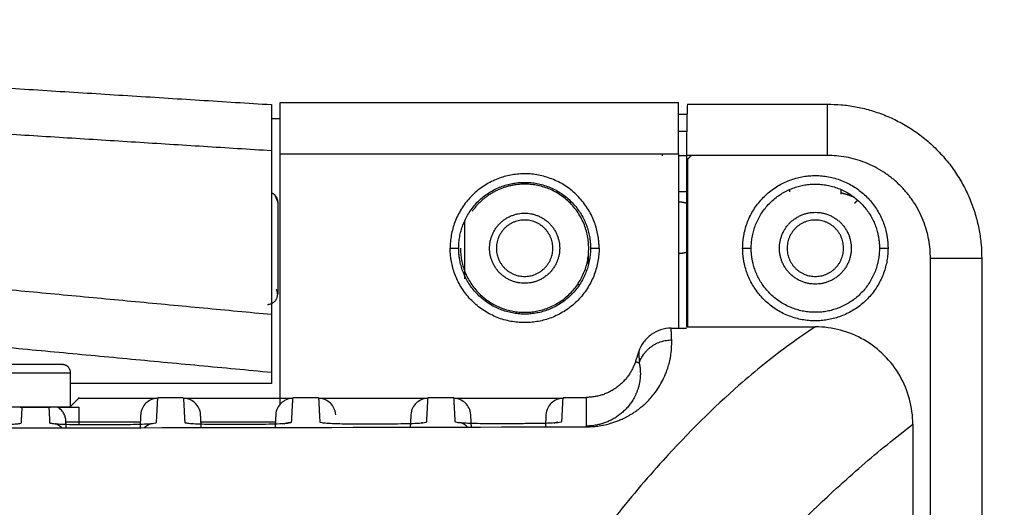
# Model space of a CAD drawing. Header units: millimetres. Extents: x 9946 to 11276, y -3292 to -1962.
# Tile 168 of 170: x 11022 to 11079, y -2100 to -2071. Entities that reach past the tile are written whole.
import ezdxf

# ---------------------------------------------------------------- set-up
doc = ezdxf.new("R2010")
doc.units = ezdxf.units.MM
doc.layers.add('ROXX NEO lite', color=7, linetype='Continuous', true_color=0x000000)
doc.dimstyles.get("Standard").update_dxf_attribs({"dimscale": 10, "dimtxt": 2.5, "dimasz": 3, "dimexe": 1, "dimexo": 0.5, "dimgap": 0.8, "dimtad": 1, "dimtoh": 1, "dimdec": 1, "dimzin": 1, "dimdsep": 46, "dimtxsty": 'Standard', "dimblk": 'OPEN90', "dimcen": 2.5, "dimadec": 1, "dimazin": 1, "dimtfac": 1, "dimtdec": 4, "dimtix": 1, "dimtofl": 0, "dimtmove": 1, "dimatfit": 3, "dimldrblk": 'OPEN90', "dimfxl": 1, "dimtolj": 1, "dimtzin": 1, "dimarcsym": 0})

# ---------------------------------------------------------------- blocks, each defined once
blk = doc.blocks.new('*D6')
at = {"layer": 'Defpoints', "color": 0}
for p in [(11100.942, -2035.438), (10770.942, -2117.179), (11100.942, -2117.179)]:
    blk.add_point(p, dxfattribs=at)
at = {"layer": 'ROXX NEO lite', "color": 0, "lineweight": -2}
for p, q in [((10770.942, -2111.178), (10770.942, -2032.437)), ((11100.942, -2111.178), (11100.942, -2032.437)), ((10776.943, -2035.438), (11094.941, -2035.438))]:
    blk.add_line(p, q, dxfattribs=at)
at = {"layer": 'ROXX NEO lite', "color": 0}
for points in [[(10776.943, -2034.438), (10776.943, -2036.438), (10770.942, -2035.438)], [(11094.941, -2036.438), (11094.941, -2034.438), (11100.942, -2035.438)]]:
    blk.add_solid(points, dxfattribs=at)
at = {"layer": 'ROXX NEO lite', "color": 0, "insert": (10935.942, -2028.537), "char_height": 9.0015, "attachment_point": 5}
blk.add_mtext('\\A1;330.0', dxfattribs=at)

msp = doc.modelspace()

# ---------------------------------------------------------------- linework, layer by layer
at = {"layer": 'ROXX NEO lite', "color": 18, "true_color": 0x000000}
for points in [[(11002.903, -2074.074), (11019.721, -2075.13), (11036.538, -2076.187)], [(11002.903, -2074.074), (11019.721, -2075.13), (11036.538, -2076.187)], [(11037.038, -2076.06), (11048.688, -2076.06), (11060.338, -2076.06)], [(11037.038, -2076.06), (11048.688, -2076.06), (11060.338, -2076.06)], [(11060.869, -2076.16), (11064.954, -2076.16), (11069.038, -2076.16)], [(11060.869, -2076.16), (11064.954, -2076.16), (11069.038, -2076.16)], [(11060.338, -2076.752), (11060.604, -2076.752), (11060.87, -2076.752)], [(11060.338, -2076.752), (11060.604, -2076.752), (11060.87, -2076.752)], [(11036.541, -2077.005), (11036.79, -2077.005), (11037.038, -2077.005)], [(11036.541, -2077.005), (11036.79, -2077.005), (11037.038, -2077.005)], [(11078.068, -2085.189), (11078.068, -2096.271), (11078.068, -2107.354)], [(11078.068, -2085.189), (11078.068, -2096.271), (11078.068, -2107.354)]]:
    msp.add_open_spline(points, degree=2, dxfattribs=at)
at = {"layer": 'ROXX NEO lite', "color": 18, "lineweight": -3, "true_color": 0x000000}
for points, weights, degree, knots in [([(11037.038, -2079.06), (11037.038, -2077.817), (11037.038, -2076.938), (11037.038, -2076.06), (11037.038, -2076.06)], [1, 0.923879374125, 1, 0.923879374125, 1], 2, [0, 0, 0, 2.356197, 2.356197, 4.712394, 4.712394, 4.712394]), ([(11055.639, -2083.906), (11055.008, -2079.931), (11050.996, -2080.248), (11046.984, -2080.564), (11046.984, -2084.589)], [1, 0.734404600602, 1, 0.734404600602, 1], 2, [-12.994984, -12.994984, -12.994984, -6.497492, -6.497492, 0, 0, 0]), ([(11047.484, -2084.589), (11047.484, -2081.026), (11051.035, -2080.746), (11054.587, -2080.466), (11055.146, -2083.984)], [1, 0.734404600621, 1, 0.734404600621, 1], 2, [-11.503297, -11.503297, -11.503297, -5.751648, -5.751648, 0, 0, 0]), ([(11064.088, -2084.589), (11064.088, -2080.831), (11067.818, -2080.371), (11071.548, -2079.911), (11072.461, -2083.557)], [1, 0.749128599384, 1, 0.749128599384, 1], 2, [0, 0, 0, 6.154431, 6.154431, 12.308862, 12.308862, 12.308862]), ([(11036.538, -2081.339), (11036.607, -2081.369), (11036.669, -2081.411), (11036.723, -2081.465), (11036.767, -2081.571), (11036.855, -2081.783), (11036.898, -2081.889)], [0.854586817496, 0.834907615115, 0.825068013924, 0.825068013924, 0.825068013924, 0.825068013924, 0.825068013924], 3, [0.2626823, 0.2626823, 0.2626823, 0.2626823, 0.4834464, 0.4834464, 0.4834464, 0.9426665, 0.9426665, 0.9426665, 0.9426665]), ([(11055.088, -2084.589), (11055.088, -2080.839), (11051.338, -2080.839), (11049.394, -2080.839), (11048.274, -2082.428)], [1, 0.707106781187, 1, 0.823210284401, 0.859840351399], 2, [0, 0, 0, 5.890486, 5.890486, 9.445971, 9.445971, 9.445971]), ([(11064.588, -2084.589), (11064.588, -2081.273), (11067.88, -2080.867), (11071.171, -2080.461), (11071.976, -2083.678)], [1, 0.749128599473, 1, 0.749128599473, 1], 2, [-10.86076, -10.86076, -10.86076, -5.43038, -5.43038, 0, 0, 0]), ([(11036.898, -2081.889), (11036.898, -2081.889), (11036.898, -2082.521), (11036.898, -2083.24), (11036.898, -2084.354), (11036.898, -2085.468), (11036.898, -2086.325), (11036.898, -2087.181), (11036.898, -2087.279)], [0.966627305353, 0.853553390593, 0.853553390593, 0.853553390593, 1, 0.853553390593, 0.853553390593, 0.853553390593, 1], 2, [0, 0, 0, 1.965439, 1.965439, 4.202193, 4.202193, 6.438946, 6.438946, 8.675699, 8.675699, 8.675699]), ([(11066.238, -2084.589), (11066.238, -2082.489), (11068.338, -2082.489), (11070.438, -2082.489), (11070.438, -2084.589)], [1, 0.707106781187, 1, 0.707106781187, 1], 2, [0, 0, 0, 3.298672, 3.298672, 6.597345, 6.597345, 6.597345]), ([(11049.288, -2084.589), (11049.288, -2082.539), (11051.338, -2082.539), (11053.388, -2082.539), (11053.388, -2084.589)], [1, 0.707106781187, 1, 0.707106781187, 1], 2, [0, 0, 0, 3.220132, 3.220132, 6.440265, 6.440265, 6.440265]), ([(11052.988, -2084.589), (11052.988, -2082.939), (11051.338, -2082.939), (11049.688, -2082.939), (11049.688, -2084.589)], [1, 0.707106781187, 1, 0.707106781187, 1], 2, [-5.183628, -5.183628, -5.183628, -2.591814, -2.591814, 0, 0, 0]), ([(11069.988, -2084.589), (11069.988, -2082.939), (11068.338, -2082.939), (11066.688, -2082.939), (11066.688, -2084.589)], [1, 0.707106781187, 1, 0.707106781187, 1], 2, [-5.183628, -5.183628, -5.183628, -2.591814, -2.591814, 0, 0, 0]), ([(11055.693, -2084.589), (11055.693, -2088.614), (11051.681, -2088.93), (11047.669, -2089.247), (11047.038, -2085.272)], [1, 0.734404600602, 1, 0.734404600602, 1], 2, [0, 0, 0, 6.497492, 6.497492, 12.994984, 12.994984, 12.994984]), ([(11055.193, -2084.589), (11055.193, -2088.152), (11051.642, -2088.432), (11048.09, -2088.712), (11047.531, -2085.194)], [1, 0.734404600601, 1, 0.734404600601, 1], 2, [-11.503297, -11.503297, -11.503297, -5.751648, -5.751648, 0, 0, 0]), ([(11047.588, -2084.589), (11047.588, -2088.339), (11051.338, -2088.339), (11055.088, -2088.339), (11055.088, -2084.589)], [1, 0.707106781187, 1, 0.707106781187, 1], 2, [0, 0, 0, 5.890486, 5.890486, 11.780972, 11.780972, 11.780972]), ([(11053.388, -2084.589), (11053.388, -2086.639), (11051.338, -2086.639), (11049.288, -2086.639), (11049.288, -2084.589)], [1, 0.707106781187, 1, 0.707106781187, 1], 2, [0, 0, 0, 3.220132, 3.220132, 6.440265, 6.440265, 6.440265]), ([(11049.688, -2084.589), (11049.688, -2086.239), (11051.338, -2086.239), (11052.988, -2086.239), (11052.988, -2084.589)], [1, 0.707106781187, 1, 0.707106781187, 1], 2, [-5.183628, -5.183628, -5.183628, -2.591814, -2.591814, 0, 0, 0]), ([(11072.588, -2084.589), (11072.588, -2088.347), (11068.859, -2088.807), (11065.129, -2089.267), (11064.216, -2085.621)], [1, 0.749128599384, 1, 0.749128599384, 1], 2, [0, 0, 0, 6.154431, 6.154431, 12.308862, 12.308862, 12.308862]), ([(11072.088, -2084.589), (11072.088, -2087.905), (11068.797, -2088.311), (11065.506, -2088.717), (11064.701, -2085.5)], [1, 0.749128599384, 1, 0.749128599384, 1], 2, [-10.86076, -10.86076, -10.86076, -5.43038, -5.43038, 0, 0, 0]), ([(11070.438, -2084.589), (11070.438, -2086.689), (11068.338, -2086.689), (11066.238, -2086.689), (11066.238, -2084.589)], [1, 0.707106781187, 1, 0.707106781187, 1], 2, [0, 0, 0, 3.298672, 3.298672, 6.597345, 6.597345, 6.597345]), ([(11066.688, -2084.589), (11066.688, -2086.239), (11068.338, -2086.239), (11069.988, -2086.239), (11069.988, -2084.589)], [1, 0.707106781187, 1, 0.707106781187, 1], 2, [-5.183628, -5.183628, -5.183628, -2.591814, -2.591814, 0, 0, 0]), ([(11036.298, -2087.876), (11036.898, -2087.876), (11036.898, -2087.279), (11036.898, -2087.136), (11036.833, -2087.008)], [1, 0.707106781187, 1, 0.909829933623, 0.875179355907], 2, [-1.884956, -1.884956, -1.884956, -0.942478, -0.942478, -0.652327, -0.652327, -0.652327]), ([(11024.288, -2091.389), (11024.244, -2091.389), (11018.766, -2091.389), (11013.288, -2091.389), (11013.288, -2091.389)], [1, 0.708521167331, 1, 0.708521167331, 1], 2, [-17.23471, -17.23471, -17.23471, -8.617355, -8.617355, 0, 0, 0]), ([(11024.788, -2091.889), (11024.74, -2091.889), (11018.764, -2091.889), (11012.788, -2091.889), (11012.788, -2091.889)], [1, 0.708521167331, 1, 0.708521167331, 1], 2, [-18.801502, -18.801502, -18.801502, -9.400751, -9.400751, 0, 0, 0]), ([(11024.788, -2093.889), (11024.788, -2093.889), (11018.788, -2093.889), (11015.861, -2093.889), (11014.059, -2093.889)], [1, 0.707106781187, 1, 0.83188060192, 0.85676076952], 2, [0, 0, 0, 9.424778, 9.424778, 14.834558, 14.834558, 14.834558])]:
    msp.add_rational_spline(points, weights, degree=degree, knots=knots, dxfattribs=at)
for points, weights in [([(11060.338, -2079.06), (11060.338, -2076.06), (11060.338, -2076.06)], [1, 0.707106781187, 1]), ([(11069.038, -2076.16), (11069.038, -2076.16), (11069.038, -2079.16)], [1, 0.707106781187, 1]), ([(11075.068, -2085.189), (11075.068, -2079.16), (11069.038, -2079.16)], [1, 0.707106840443, 1]), ([(11036.717, -2081.471), (11036.894, -2081.643), (11036.898, -2081.89)], [0.853594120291, 0.851166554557, 0.99342641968]), ([(11060.859, -2081.982), (11060.626, -2081.896), (11060.377, -2081.889)], [0.894462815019, 0.928171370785, 0.989655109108]), ([(11070.62, -2081.613), (11070.251, -2081.45), (11069.857, -2081.365)], [0.939417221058, 0.963291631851, 0.998259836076]), ([(11072.461, -2083.557), (11072.588, -2084.065), (11072.588, -2084.589)], [1, 0.992482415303, 1]), ([(11055.146, -2083.984), (11055.193, -2084.285), (11055.193, -2084.589)], [1, 0.996898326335, 1]), ([(11055.693, -2084.589), (11055.693, -2084.245), (11055.639, -2083.906)], [1, 0.996898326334, 1]), ([(11071.976, -2083.678), (11072.088, -2084.127), (11072.088, -2084.589)], [1, 0.992482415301, 1]), ([(11047.038, -2085.272), (11046.984, -2084.933), (11046.984, -2084.589)], [1, 0.996898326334, 1]), ([(11046.984, -2084.589), (11047.473, -2084.589), (11047.484, -2084.589)], [1, 0.714472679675, 1]), ([(11047.531, -2085.194), (11047.484, -2084.893), (11047.484, -2084.589)], [1, 0.99689832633, 1]), ([(11055.193, -2084.589), (11055.204, -2084.589), (11055.693, -2084.589)], [1, 0.714472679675, 1]), ([(11060.363, -2084.889), (11060.634, -2084.884), (11060.886, -2084.785)], [0.993337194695, 0.925690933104, 0.890781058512]), ([(11064.088, -2084.589), (11064.588, -2084.589), (11064.588, -2084.589)], [1, 0.707106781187, 1]), ([(11064.216, -2085.621), (11064.088, -2085.113), (11064.088, -2084.589)], [1, 0.992482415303, 1]), ([(11064.701, -2085.5), (11064.588, -2085.051), (11064.588, -2084.589)], [1, 0.992482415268, 1]), ([(11072.088, -2084.589), (11072.088, -2084.589), (11072.588, -2084.589)], [1, 0.707106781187, 1]), ([(11078.068, -2085.189), (11078.068, -2085.189), (11075.068, -2085.189)], [1, 0.707106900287, 1]), ([(11059.938, -2089.955), (11059.926, -2089.594), (11059.904, -2089.259)], [1, 0.999983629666, 1]), ([(11058.04, -2091.309), (11058.496, -2089.956), (11059.938, -2089.955)], [1, 0.811084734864, 1]), ([(11058.008, -2090.64), (11058.028, -2090.963), (11058.04, -2091.309)], [1, 0.999984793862, 1]), ([(11024.788, -2091.889), (11024.788, -2091.389), (11024.288, -2091.389)], [1, 0.707106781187, 1]), ([(11057.813, -2091.234), (11057.129, -2093.315), (11054.938, -2093.315)], [1, 0.810041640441, 1]), ([(11024.022, -2093.889), (11025.288, -2093.889), (11025.288, -2093.889)], [1, 0.950046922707, 1]), ([(11024.279, -2095.096), (11024.117, -2094.932), (11023.9, -2094.855)], [0.862938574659, 0.859428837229, 0.901395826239]), ([(11029.122, -2095.067), (11029.285, -2094.912), (11029.499, -2094.842)], [0.86267112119, 0.862470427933, 0.905998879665]), ([(11037.454, -2094.806), (11037.581, -2094.772), (11037.713, -2094.772)], [0.918210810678, 0.950005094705, 1]), ([(11047.993, -2095.051), (11047.826, -2094.873), (11047.597, -2094.792)], [0.863451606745, 0.857156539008, 0.901398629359])]:
    msp.add_rational_spline(points, weights, degree=2, dxfattribs=at)
at = {"layer": 'ROXX NEO lite', "color": 18, "true_color": 0x000000}
for points, knots in [([(11060.869, -2076.159), (11060.864, -2076.159), (11060.851, -2076.24), (11060.834, -2076.628), (11060.819, -2077.304), (11060.809, -2078.182), (11060.807, -2078.82), (11060.807, -2079.16)], [0.174863, 0.174863, 0.174863, 0.174863, 0.989402, 1.978805, 2.968207, 3.957609, 4.947012, 4.947012, 4.947012, 4.947012]), ([(11060.869, -2076.159), (11060.864, -2076.159), (11060.851, -2076.24), (11060.834, -2076.628), (11060.819, -2077.304), (11060.809, -2078.182), (11060.807, -2078.82), (11060.807, -2079.16)], [0.174863, 0.174863, 0.174863, 0.174863, 0.989402, 1.978805, 2.968207, 3.957609, 4.947012, 4.947012, 4.947012, 4.947012]), ([(11036.538, -2076.186), (11036.538, -2076.185), (11036.538, -2076.296), (11036.538, -2076.732), (11036.538, -2077.524), (11036.538, -2078.296), (11036.538, -2078.872)], [-5.282184, -5.282184, -5.282184, -5.282184, -4.197701, -2.798467, -1.399234, 0, 0, 0, 0]), ([(11036.538, -2076.186), (11036.538, -2076.185), (11036.538, -2076.296), (11036.538, -2076.732), (11036.538, -2077.524), (11036.538, -2078.296), (11036.538, -2078.872)], [-5.282184, -5.282184, -5.282184, -5.282184, -4.197701, -2.798467, -1.399234, 0, 0, 0, 0])]:
    msp.add_open_spline(points, degree=3, knots=knots, dxfattribs=at)
msp.add_rational_spline([(11069.038, -2076.16), (11078.068, -2076.16), (11078.068, -2085.189)], [1, 0.707106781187, 1], degree=2, dxfattribs=at)
msp.add_rational_spline([(11069.038, -2076.16), (11078.068, -2076.16), (11078.068, -2085.189)], [1, 0.707106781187, 1], degree=2, dxfattribs=at)
at = {"layer": 'ROXX NEO lite', "color": 18, "lineweight": -3, "true_color": 0x000000}
for points, degree in [([(11004.723, -2076.874), (11020.631, -2077.873), (11036.538, -2078.872)], 2), ([(11060.341, -2077.745), (11060.582, -2077.745), (11060.822, -2077.746)], 2), ([(11036.538, -2078.872), (11036.538, -2083.674), (11036.538, -2088.475)], 2), ([(11037.038, -2079.06), (11048.688, -2079.06), (11060.338, -2079.06)], 2), ([(11037.038, -2093.719), (11037.038, -2086.389), (11037.038, -2079.06)], 2), ([(11059.394, -2079.193), (11059.394, -2079.126), (11059.394, -2079.06)], 2), ([(11060.338, -2079.06), (11060.338, -2084.159), (11060.338, -2089.259)], 2), ([(11060.807, -2079.193), (11060.573, -2079.193), (11060.338, -2079.193)], 2), ([(11060.807, -2079.16), (11060.807, -2084.174), (11060.807, -2089.189)], 2), ([(11069.038, -2079.16), (11064.942, -2079.16), (11060.845, -2079.16)], 2), ([(11061.058, -2079.189), (11060.958, -2079.288), (11060.859, -2079.388)], 2), ([(11060.859, -2079.388), (11060.859, -2084.311), (11060.859, -2089.234)], 2), ([(11060.367, -2081.279), (11060.587, -2081.279), (11060.807, -2081.279)], 2), ([(11066.838, -2081.289), (11066.838, -2081.221), (11066.838, -2081.152)], 2), ([(11069.838, -2081.135), (11069.838, -2081.281), (11069.838, -2081.427)], 2), ([(11070.645, -2081.949), (11070.725, -2081.869), (11070.805, -2081.788)], 2), ([(11047.838, -2086.374), (11047.838, -2084.67), (11047.838, -2082.966)], 2), ([(11055.076, -2085.53), (11055.076, -2085.18), (11055.076, -2084.83)], 2), ([(11075.068, -2107.354), (11075.068, -2096.271), (11075.068, -2085.189)], 2), ([(11036.538, -2088.475), (11020.631, -2086.978), (11004.723, -2085.48)], 2), ([(11054.538, -2086.739), (11054.489, -2086.739), (11054.44, -2086.739)], 2), ([(11002.715, -2088.658), (11019.627, -2090.25), (11036.538, -2091.842)], 2), ([(11036.538, -2088.475), (11036.538, -2089.052), (11036.538, -2089.886), (11036.538, -2090.831), (11036.538, -2091.508), (11036.538, -2091.782), (11036.538, -2091.842)], 3), ([(11059.904, -2089.259), (11059.688, -2089.259), (11059.279, -2089.327), (11058.717, -2089.613), (11058.268, -2090.064), (11058.076, -2090.434), (11058.008, -2090.64)], 3), ([(11059.904, -2089.259), (11060.202, -2089.259), (11060.499, -2089.259), (11060.796, -2089.259)], 3), ([(11060.807, -2089.189), (11064.573, -2089.189), (11068.339, -2089.189)], 2), ([(11054.958, -2095.036), (11055.09, -2095.036), (11055.352, -2095.024), (11055.704, -2094.982), (11056.047, -2094.918), (11056.376, -2094.832), (11056.644, -2094.742), (11056.723, -2094.712), (11056.852, -2094.662), (11056.97, -2094.612), (11057.097, -2094.555), (11057.23, -2094.49), (11057.375, -2094.414), (11057.532, -2094.324), (11057.703, -2094.217), (11057.888, -2094.091), (11058.088, -2093.94), (11058.302, -2093.76), (11058.531, -2093.543), (11058.779, -2093.274), (11059.035, -2092.95), (11059.323, -2092.503), (11059.522, -2092.093), (11059.601, -2091.903), (11059.712, -2091.601), (11059.806, -2091.272), (11059.885, -2090.893), (11059.936, -2090.466), (11059.945, -2090.131), (11059.938, -2089.955)], 3), ([(11058.008, -2090.64), (11057.911, -2090.937), (11057.813, -2091.234)], 2), ([(11058.04, -2091.309), (11057.927, -2091.271), (11057.813, -2091.234)], 2), ([(11024.788, -2093.889), (11024.788, -2092.889), (11024.788, -2091.889)], 2), ([(11036.538, -2091.842), (11036.538, -2092.176), (11036.538, -2092.511)], 2), ([(11036.538, -2092.511), (11030.663, -2092.511), (11024.788, -2092.511)], 2), ([(11024.738, -2093.889), (11024.991, -2093.636), (11025.244, -2093.383)], 2), ([(11025.298, -2093.322), (11025.278, -2093.341), (11025.259, -2093.36), (11025.24, -2093.38)], 3), ([(11029.886, -2093.383), (11027.565, -2093.383), (11025.244, -2093.383)], 2), ([(11029.812, -2094.792), (11029.849, -2094.088), (11029.886, -2093.383)], 2), ([(11029.886, -2093.321), (11030.631, -2093.321), (11031.376, -2093.32)], 2), ([(11037.786, -2093.383), (11034.588, -2093.383), (11031.391, -2093.383)], 2), ([(11031.391, -2093.383), (11031.428, -2094.081), (11031.464, -2094.778)], 2), ([(11037.786, -2093.383), (11037.469, -2093.383), (11037.058, -2093.618), (11036.804, -2094.019), (11036.787, -2094.335)], 3), ([(11037.713, -2094.772), (11037.75, -2094.078), (11037.786, -2093.383)], 2), ([(11037.786, -2093.319), (11038.538, -2093.319), (11039.291, -2093.319)], 2), ([(11045.686, -2093.383), (11042.488, -2093.383), (11039.291, -2093.383)], 2), ([(11039.291, -2093.383), (11039.327, -2094.07), (11039.363, -2094.757)], 2), ([(11045.686, -2093.383), (11045.369, -2093.383), (11044.958, -2093.618), (11044.704, -2094.019), (11044.687, -2094.335)], 3), ([(11045.614, -2094.75), (11045.65, -2094.067), (11045.686, -2093.383)], 2), ([(11045.686, -2093.317), (11046.444, -2093.317), (11047.203, -2093.317)], 2), ([(11053.586, -2093.383), (11050.388, -2093.383), (11047.191, -2093.383)], 2), ([(11047.191, -2093.383), (11047.226, -2094.059), (11047.262, -2094.734)], 2), ([(11053.586, -2093.383), (11053.269, -2093.383), (11052.858, -2093.618), (11052.604, -2094.019), (11052.587, -2094.335)], 3), ([(11053.515, -2094.727), (11053.551, -2094.055), (11053.586, -2093.383)], 2), ([(11053.586, -2093.315), (11054.262, -2093.315), (11054.938, -2093.315)], 2), ([(11054.938, -2093.315), (11054.938, -2094.154), (11054.938, -2094.993)], 2), ([(11021.845, -2093.889), (11021.866, -2093.889), (11021.886, -2093.889), (11021.959, -2093.889)], 3), ([(11021.911, -2094.81), (11021.935, -2094.349), (11021.959, -2093.889)], 2), ([(11021.959, -2093.889), (11022.738, -2093.889), (11023.518, -2093.889)], 2), ([(11023.518, -2093.889), (11023.541, -2094.343), (11023.565, -2094.797)], 2), ([(11023.518, -2093.889), (11023.58, -2093.889), (11023.598, -2093.889), (11023.617, -2093.889)], 3), ([(11024.507, -2094.657), (11024.505, -2094.617), (11024.496, -2094.537), (11024.465, -2094.41), (11024.415, -2094.288), (11024.348, -2094.173), (11024.262, -2094.067), (11024.156, -2093.97), (11024.07, -2093.914), (11024.022, -2093.889)], 3), ([(11025.288, -2094.901), (11025.288, -2094.395), (11025.288, -2093.889)], 2), ([(11028.887, -2094.335), (11028.867, -2094.712), (11028.848, -2095.088)], 2), ([(11032.429, -2095.082), (11032.41, -2094.708), (11032.39, -2094.335)], 2), ([(11036.787, -2094.335), (11036.768, -2094.704), (11036.748, -2095.074)], 2), ([(11044.687, -2094.335), (11044.668, -2094.696), (11044.649, -2095.058)], 2), ([(11048.227, -2095.05), (11048.209, -2094.693), (11048.19, -2094.335)], 2), ([(11052.587, -2094.335), (11052.569, -2094.682), (11052.551, -2095.029)], 2), ([(10816.721, -2095.036), (10843.185, -2095.096), (10896.11, -2095.175), (10975.566, -2095.175), (11028.491, -2095.095), (11054.958, -2095.036)], 3), ([(11019.99, -2094.914), (11020.203, -2094.914), (11020.603, -2094.91), (11021.145, -2094.894), (11021.568, -2094.871), (11021.844, -2094.842), (11021.911, -2094.821), (11021.911, -2094.81)], 3), ([(11023.565, -2094.797), (11023.566, -2094.809), (11023.638, -2094.831), (11023.945, -2094.861), (11024.417, -2094.885), (11025.012, -2094.899), (11025.437, -2094.902), (11025.661, -2094.901)], 3), ([(11024.53, -2095.096), (11024.518, -2094.876), (11024.507, -2094.657)], 2), ([(11028.872, -2094.773), (11026.715, -2094.773), (11024.558, -2094.773)], 2), ([(11025.661, -2094.901), (11026.78, -2094.899), (11027.898, -2094.896)], 2), ([(11027.898, -2094.896), (11028.168, -2094.895), (11028.658, -2094.889), (11029.29, -2094.866), (11029.708, -2094.832), (11029.811, -2094.806), (11029.812, -2094.792)], 3), ([(11036.807, -2094.773), (11034.61, -2094.773), (11032.413, -2094.773)], 2), ([(11033.014, -2094.878), (11033.193, -2094.88), (11033.38, -2094.881), (11033.565, -2094.881)], 3), ([(11033.567, -2094.882), (11034.687, -2094.879), (11035.807, -2094.876)], 2), ([(11035.807, -2094.876), (11036.076, -2094.876), (11036.565, -2094.869), (11037.194, -2094.846), (11037.609, -2094.812), (11037.712, -2094.786), (11037.713, -2094.772)], 3), ([(11037.456, -2094.815), (11037.456, -2094.815), (11037.37, -2094.827), (11037.252, -2094.887)], 3), ([(11040.918, -2094.857), (11041.098, -2094.859), (11041.286, -2094.86), (11041.471, -2094.86)], 3), ([(11041.474, -2094.861), (11042.595, -2094.858), (11043.716, -2094.855)], 2), ([(11043.716, -2094.855), (11043.984, -2094.854), (11044.471, -2094.847), (11045.098, -2094.824), (11045.511, -2094.79), (11045.613, -2094.764), (11045.614, -2094.75)], 3), ([(11045.357, -2094.794), (11045.357, -2094.793), (11045.341, -2094.796), (11045.311, -2094.804)], 3), ([(11047.262, -2094.734), (11047.262, -2094.746), (11047.336, -2094.768), (11047.648, -2094.799), (11048.125, -2094.822), (11048.727, -2094.837), (11049.155, -2094.839), (11049.381, -2094.838)], 3), ([(11049.381, -2094.838), (11050.503, -2094.835), (11051.626, -2094.832)], 2), ([(11051.626, -2094.832), (11051.893, -2094.831), (11052.378, -2094.824), (11053.001, -2094.801), (11053.413, -2094.767), (11053.515, -2094.741), (11053.515, -2094.727)], 3), ([(11053.259, -2094.771), (11053.259, -2094.77), (11053.172, -2094.783), (11053.054, -2094.843)], 3), ([(11074.038, -2094.889), (11074.038, -2101.371), (11074.038, -2107.853)], 2)]:
    msp.add_open_spline(points, degree=degree, dxfattribs=at)
for points, knots in [([(11068.339, -2089.189), (11067.841, -2089.514), (11066.349, -2090.542), (11063.37, -2092.929), (11059.927, -2096.355), (11057.437, -2099.286), (11056.446, -2100.555), (11056.419, -2100.589)], [-57.635877, -57.635877, -57.635877, -57.635877, -50.481154, -36.171705, -14.707532, -0.398083, 0, 0, 0, 0]), ([(11074.038, -2094.889), (11074.038, -2094.392), (11073.843, -2092.899), (11072.558, -2090.67), (11070.329, -2089.385), (11068.836, -2089.189), (11068.339, -2089.189)], [0, 0, 0, 0, 1.525301, 4.576295, 7.627289, 9.151066, 9.151066, 9.151066, 9.151066]), ([(11058.04, -2091.309), (11058.055, -2091.379), (11058.08, -2091.519), (11058.102, -2091.731), (11058.108, -2091.937), (11058.099, -2092.138), (11058.077, -2092.334), (11058.043, -2092.524), (11057.999, -2092.704), (11057.946, -2092.875), (11057.885, -2093.036), (11057.818, -2093.188), (11057.745, -2093.331), (11057.668, -2093.466), (11057.586, -2093.594), (11057.501, -2093.713), (11057.413, -2093.826), (11057.322, -2093.932), (11057.228, -2094.032), (11057.132, -2094.126), (11057.032, -2094.215), (11056.93, -2094.3), (11056.826, -2094.379), (11056.72, -2094.453), (11056.613, -2094.521), (11056.505, -2094.583), (11056.398, -2094.641), (11056.29, -2094.693), (11056.182, -2094.741), (11056.073, -2094.785), (11055.961, -2094.824), (11055.846, -2094.861), (11055.725, -2094.894), (11055.596, -2094.924), (11055.459, -2094.95), (11055.309, -2094.972), (11055.136, -2094.988), (11055.007, -2094.992), (11054.938, -2094.993)], [-28.397175, -28.397175, -28.397175, -28.397175, -26.312153, -24.379875, -22.57604, -20.875879, -19.2665, -17.759048, -16.365288, -15.081089, -13.895727, -12.799177, -11.781871, -10.836467, -9.957641, -9.140426, -8.379595, -7.669795, -7.005605, -6.381525, -5.793002, -5.238274, -4.717816, -4.232718, -3.783565, -3.369575, -2.988567, -2.63755, -2.313101, -2.011542, -1.729143, -1.462259, -1.207186, -0.960971, -0.723731, -0.496093, -0.262131, 0, 0, 0, 0]), ([(11029.886, -2093.383), (11029.569, -2093.383), (11029.158, -2093.618), (11028.904, -2094.019), (11028.887, -2094.335)], [0, 0, 0, 0, 0.791334, 1.582667, 1.582667, 1.582667, 1.582667]), ([(11032.39, -2094.335), (11032.373, -2094.019), (11032.119, -2093.618), (11031.708, -2093.383), (11031.391, -2093.383)], [0, 0, 0, 0, 0.791334, 1.582667, 1.582667, 1.582667, 1.582667]), ([(11040.29, -2094.335), (11040.273, -2094.019), (11040.019, -2093.618), (11039.608, -2093.383), (11039.291, -2093.383)], [0, 0, 0, 0, 0.791334, 1.582667, 1.582667, 1.582667, 1.582667]), ([(11048.19, -2094.335), (11048.173, -2094.019), (11047.919, -2093.618), (11047.508, -2093.383), (11047.191, -2093.383)], [0, 0, 0, 0, 0.791334, 1.582667, 1.582667, 1.582667, 1.582667]), ([(11031.464, -2094.778), (11031.465, -2094.789), (11031.538, -2094.812), (11031.846, -2094.842), (11032.32, -2094.866), (11032.742, -2094.876), (11032.975, -2094.879), (11033, -2094.879)], [0, 0, 0, 0, 0.655359, 1.310719, 1.966078, 2.621438, 2.70195, 2.70195, 2.70195, 2.70195]), ([(11039.363, -2094.757), (11039.364, -2094.768), (11039.437, -2094.791), (11039.747, -2094.821), (11040.222, -2094.845), (11040.651, -2094.855), (11040.888, -2094.858), (11040.918, -2094.859)], [0, 0, 0, 0, 0.656991, 1.313982, 1.970973, 2.627964, 2.72218, 2.72218, 2.72218, 2.72218]), ([(11062.202, -2106.331), (11063.176, -2105.176), (11065.632, -2102.441), (11069.078, -2099.011), (11072.051, -2096.443), (11073.541, -2095.268), (11074.038, -2094.889)], [0.066672, 0.066672, 0.066672, 0.066672, 14.269046, 35.572608, 49.774983, 56.876168, 56.876168, 56.876168, 56.876168])]:
    msp.add_open_spline(points, degree=3, knots=knots, dxfattribs=at)

# ---------------------------------------------------------------- dimensions: what is measured, and where the dimension line sits
at = {"layer": 'ROXX NEO lite', "color": 5, "true_color": 0x0000ff}
dim = msp.add_linear_dim(base=(11100.942, -2035.438), p1=(10770.942, -2117.179), p2=(11100.942, -2117.179), dimstyle='Standard', override={"dimscale": 3.0005, "dimtxt": 3, "dimasz": 2, "dimexe": 1, "dimexo": 2, "dimgap": 0.8, "dimtad": 1, "dimtih": 0, "dimtoh": 0, "dimdec": 1, "dimlfac": 1, "dimzin": 1, "dimtxsty": 'Standard', "dimsah": 0, "dimcen": 2.5, "dimadec": 1, "dimazin": 1, "dimtix": 0, "dimtmove": 0, "dimtzin": 1}, dxfattribs=at)
dim.commit()
dim.dimension.update_dxf_attribs({"geometry": '*D6', "text_midpoint": (10935.942, -2028.537)})

doc.saveas('drawing.dxf')
